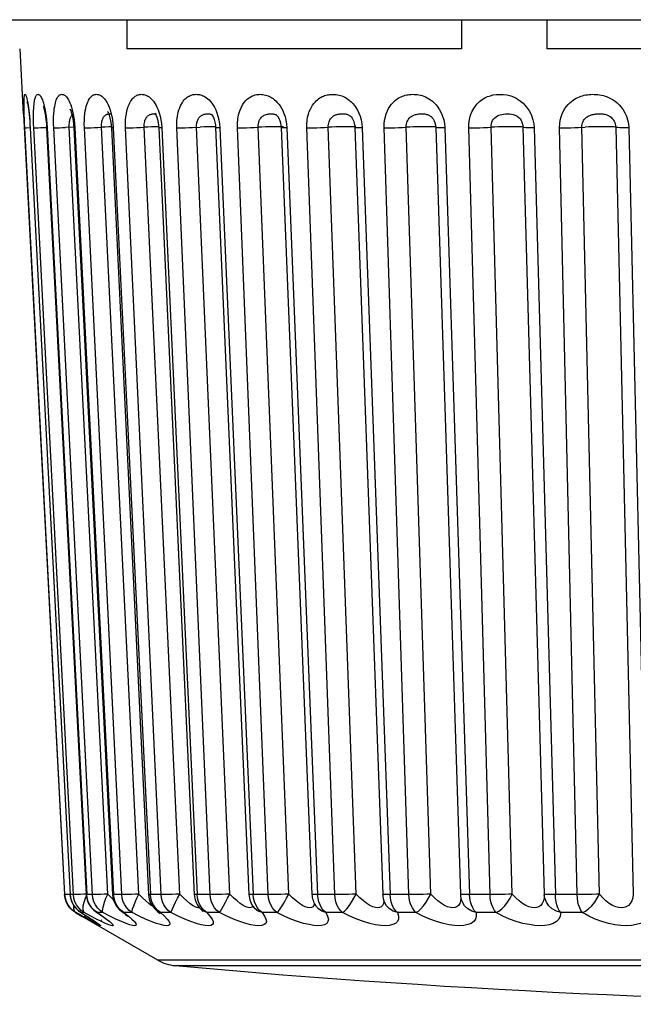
# Model space of a CAD drawing. Header units: millimetres. Extents: x -844 to -217, y -125 to 557.
# Tile 3 of 178: x -568.48 to -563.45, y -124.87 to -116.81. Entities that reach past the tile are written whole.
import ezdxf

# ---------------------------------------------------------------- set-up
doc = ezdxf.new("R2010")
doc.units = ezdxf.units.MM
doc.header["$LTSCALE"] = 23.1
doc.layers.add('R912005577_AM_0', color=7, linetype='CONTINUOUS')

msp = doc.modelspace()

# ---------------------------------------------------------------- linework, layer by layer
at = {"layer": 'R912005577_AM_0', "color": 7}
for p, q in [((-627.5144, -116.8088), (-540.7601, -116.8088)), ((-567.5992, -116.8088), (-567.5992, -117.0463)), ((-564.858, -116.8088), (-564.858, -117.0463)), ((-564.1604, -116.8088), (-564.1604, -117.0463)), ((-568.4439, -117.5828), (-568.4721, -117.0459)), ((-564.858, -117.0463), (-567.5992, -117.0463)), ((-560.4891, -117.0463), (-564.1604, -117.0463)), ((-568.4439, -117.5829), (-568.1092, -123.968)), ((-568.0347, -117.5972), (-568.03, -117.6274)), ((-567.7435, -117.5906), (-567.7375, -117.6118)), ((-567.358, -117.5816), (-567.3559, -117.5825)), ((-566.9035, -117.5851), (-566.9035, -117.5851)), ((-566.8616, -117.5707), (-566.8529, -117.598)), ((-566.3738, -117.5891), (-566.3735, -117.5893)), ((-565.7714, -117.596), (-565.7711, -117.5962)), ((-568.1057, -123.968), (-568.4339, -117.6938)), ((-568.3899, -117.6938), (-568.391, -117.6938)), ((-568.391, -117.6938), (-568.0627, -123.968)), ((-568.3899, -117.6938), (-568.0617, -123.968)), ((-568.0368, -123.968), (-568.3608, -117.6938)), ((-568.2554, -117.6937), (-567.9314, -123.9679)), ((-568.2514, -117.6938), (-567.9273, -123.968)), ((-567.8814, -123.968), (-568.1977, -117.6938)), ((-568.0333, -117.6876), (-568.0998, -117.6906)), ((-567.7536, -123.9635), (-568.0698, -117.6892)), ((-568.0693, -117.6532), (-568.0682, -117.643)), ((-568.0329, -117.6934), (-567.7167, -123.9677)), ((-568.0239, -117.6938), (-567.7076, -123.968)), ((-567.6411, -123.968), (-567.9462, -117.6938)), ((-567.7755, -117.6879), (-567.8054, -117.6892)), ((-567.5004, -123.9635), (-567.8054, -117.6892)), ((-567.7474, -117.6868), (-567.7755, -117.6879)), ((-567.7264, -117.6861), (-567.7474, -117.6868)), ((-567.7279, -117.6666), (-567.7259, -117.6931)), ((-567.7259, -117.6931), (-567.4208, -123.9674)), ((-567.7128, -117.6595), (-567.7101, -117.6938)), ((-567.7101, -117.6938), (-567.4049, -123.968)), ((-567.3187, -123.968), (-567.6092, -117.6938)), ((-567.1664, -123.9635), (-567.4569, -117.6892)), ((-567.3698, -117.6859), (-567.3971, -117.6868)), ((-567.339, -117.6746), (-567.3377, -117.6927)), ((-567.3377, -117.6927), (-567.0472, -123.9669)), ((-567.3161, -117.6595), (-567.3132, -117.6938)), ((-567.3132, -117.6938), (-567.0226, -123.968)), ((-566.9175, -123.968), (-567.1902, -117.6938)), ((-566.7555, -123.9635), (-567.0282, -117.6892)), ((-566.9125, -117.6852), (-566.9387, -117.6859)), ((-566.8725, -117.6922), (-566.5998, -123.9664)), ((-566.8408, -117.6598), (-566.8378, -117.6938)), ((-566.8378, -117.6938), (-566.5649, -123.968)), ((-566.4421, -123.968), (-566.6941, -117.6938)), ((-566.2721, -123.9635), (-566.5241, -117.6892)), ((-566.3356, -117.6916), (-566.0836, -123.9658)), ((-566.2919, -117.6609), (-566.2889, -117.6938)), ((-566.2889, -117.6938), (-566.0368, -123.968)), ((-565.8976, -123.968), (-566.1261, -117.6938)), ((-565.7214, -123.9635), (-565.9499, -117.6892)), ((-565.7327, -117.6909), (-565.5042, -123.9652)), ((-565.6727, -117.6938), (-565.444, -123.968)), ((-565.2899, -123.968), (-565.4924, -117.6938)), ((-565.1095, -123.9635), (-565.3121, -117.6892)), ((-565.0705, -117.6902), (-564.868, -123.9644)), ((-565.0679, -117.6883), (-565.0681, -117.6879)), ((-564.9958, -117.6938), (-564.7931, -123.968)), ((-564.6259, -123.968), (-564.8001, -117.6938)), ((-564.4432, -123.9635), (-564.6176, -117.6892)), ((-564.3657, -117.6453), (-564.3657, -117.6454)), ((-564.3561, -117.6892), (-564.1819, -123.9635)), ((-564.2681, -117.6608), (-564.2656, -117.6938)), ((-564.2656, -117.6938), (-564.0911, -123.968)), ((-563.9126, -123.968), (-564.0568, -117.6938)), ((-563.7297, -123.9635), (-563.874, -117.6892)), ((-563.5969, -117.6892), (-563.4527, -123.9635)), ((-563.4903, -117.6938), (-563.3459, -123.968)), ((-568.1057, -123.968), (-568.1092, -123.968)), ((-568.1052, -123.9977), (-568.1092, -123.968)), ((-568.1018, -123.968), (-568.1057, -123.968)), ((-568.1017, -123.9975), (-568.1057, -123.968)), ((-568.0617, -123.968), (-568.0627, -123.968)), ((-568.0368, -123.968), (-568.0617, -123.968)), ((-568.0297, -123.968), (-568.0368, -123.968)), ((-568.0328, -123.9975), (-568.0368, -123.968)), ((-567.9316, -123.9639), (-567.9521, -123.9648)), ((-567.8814, -123.968), (-567.9273, -123.968)), ((-567.7249, -123.9935), (-567.7536, -123.9635)), ((-567.6411, -123.968), (-567.7076, -123.968)), ((-567.7038, -123.9977), (-567.7076, -123.968)), ((-567.4709, -123.9934), (-567.5004, -123.9635)), ((-567.3187, -123.968), (-567.4049, -123.968)), ((-567.4013, -123.9977), (-567.4049, -123.968)), ((-567.1364, -123.9935), (-567.1664, -123.9635)), ((-566.9175, -123.968), (-567.0226, -123.968)), ((-567.0192, -123.9977), (-567.0226, -123.968)), ((-566.4421, -123.968), (-566.5649, -123.968)), ((-566.5617, -123.9977), (-566.5649, -123.968)), ((-565.8976, -123.968), (-566.0368, -123.968)), ((-566.0338, -123.9977), (-566.0368, -123.968)), ((-565.5026, -123.966), (-565.5042, -123.9652)), ((-565.2899, -123.968), (-565.444, -123.968)), ((-565.4414, -123.9977), (-565.444, -123.968)), ((-564.8677, -123.9648), (-564.868, -123.9644)), ((-564.6259, -123.968), (-564.7931, -123.968)), ((-564.1795, -123.9648), (-564.1819, -123.9636)), ((-564.1819, -123.9636), (-564.1817, -123.9686)), ((-564.1817, -123.9689), (-564.1817, -123.9686)), ((-563.9126, -123.968), (-564.0911, -123.968)), ((-567.709, -124.0091), (-567.7249, -123.9935)), ((-567.6659, -124.0766), (-567.6827, -124.0525)), ((-567.4439, -124.0188), (-567.4709, -123.9934)), ((-567.3871, -124.0629), (-567.3987, -124.0555)), ((-567.3649, -124.0766), (-567.3811, -124.0525)), ((-566.5679, -124.0607), (-566.571, -124.0667)), ((-566.0763, -124.0668), (-566.0879, -124.0733)), ((-566.0538, -124.058), (-566.0539, -124.0579)), ((-566.0273, -124.0259), (-566.0338, -123.9977)), ((-565.516, -124.0667), (-565.5297, -124.0732)), ((-564.9507, -124.0733), (-564.9732, -124.0668)), ((-564.8623, -124.0039), (-564.8625, -124.0032)), ((-568.0159, -124.1145), (-568.0195, -124.1145)), ((-568.0195, -124.1145), (-567.9647, -124.1462)), ((-567.9775, -124.1118), (-567.9542, -124.1263)), ((-567.977, -124.1121), (-567.9771, -124.112)), ((-567.9724, -124.1145), (-567.977, -124.1121)), ((-567.9479, -124.1145), (-567.9724, -124.1145)), ((-567.9724, -124.1145), (-567.9265, -124.1432)), ((-567.3464, -124.5031), (-567.9645, -124.1463)), ((-567.9542, -124.1263), (-567.9397, -124.1354)), ((-567.9482, -124.1448), (-567.9279, -124.1573)), ((-567.9397, -124.1354), (-567.9113, -124.1534)), ((-567.9265, -124.1432), (-567.8886, -124.1675)), ((-567.851, -124.1087), (-567.8511, -124.1086)), ((-567.8396, -124.1145), (-567.851, -124.1087)), ((-567.7942, -124.1145), (-567.8396, -124.1145)), ((-567.7984, -124.1452), (-567.7878, -124.1531)), ((-567.7379, -124.1433), (-567.7942, -124.1145)), ((-567.6878, -124.1676), (-567.7379, -124.1433)), ((-567.643, -124.104), (-567.6432, -124.1039)), ((-567.6223, -124.1145), (-567.643, -124.104)), ((-567.5566, -124.1145), (-567.6223, -124.1145)), ((-567.3557, -124.0974), (-567.3559, -124.0972)), ((-567.348, -124.1031), (-567.3557, -124.0974)), ((-567.3231, -124.1145), (-567.348, -124.1031)), ((-567.3269, -124.1236), (-567.3255, -124.1252)), ((-567.2378, -124.1145), (-567.3231, -124.1145)), ((-567.3231, -124.1145), (-567.2911, -124.1433)), ((-567.0119, -124.0754), (-567.0247, -124.0733)), ((-567.0049, -124.0738), (-567.0119, -124.0754)), ((-566.9925, -124.088), (-566.9926, -124.0879)), ((-566.9727, -124.1031), (-566.9925, -124.088)), ((-566.9451, -124.1145), (-566.9727, -124.1031)), ((-566.8412, -124.1145), (-566.9451, -124.1145)), ((-566.8412, -124.1145), (-566.8323, -124.1031)), ((-566.5572, -124.0751), (-566.5572, -124.0751)), ((-566.3711, -124.1145), (-566.4925, -124.1145)), ((-565.8327, -124.1145), (-565.9703, -124.1145)), ((-565.5458, -124.0754), (-565.5643, -124.0733)), ((-565.5297, -124.0732), (-565.5458, -124.0754)), ((-565.2319, -124.1145), (-565.3842, -124.1145)), ((-564.5753, -124.1145), (-564.7406, -124.1145)), ((-563.8701, -124.1145), (-564.0466, -124.1145)), ((-567.9279, -124.1573), (-567.9093, -124.1688)), ((-567.8852, -124.1876), (-567.9215, -124.1676)), ((-567.9093, -124.1688), (-567.8926, -124.1793)), ((-567.8926, -124.1793), (-567.8781, -124.1885)), ((-567.8781, -124.1885), (-567.8613, -124.1993)), ((-567.8613, -124.1993), (-567.8519, -124.2056)), ((-567.8064, -124.1876), (-567.8469, -124.1676)), ((-567.8463, -124.1968), (-567.8445, -124.1982)), ((-567.8091, -124.1744), (-567.8028, -124.1794)), ((-567.7714, -124.1657), (-567.7653, -124.1707)), ((-567.7653, -124.1707), (-567.7607, -124.1748)), ((-567.5569, -124.1675), (-567.5371, -124.1874)), ((-552.9281, -124.5031), (-567.3464, -124.5031)), ((-567.2031, -124.5485), (-556.0642, -124.5485))]:
    msp.add_line(p, q, dxfattribs=at)
for points in [[(-568.4387, -117.5884), (-568.4397, -117.5567), (-568.4404, -117.5295), (-568.4408, -117.5061), (-568.4408, -117.4868), (-568.4406, -117.4709), (-568.4402, -117.4579), (-568.4396, -117.4474), (-568.4389, -117.4391), (-568.4381, -117.4327), (-568.4372, -117.4279), (-568.4362, -117.4244), (-568.4352, -117.422), (-568.4341, -117.4205), (-568.433, -117.4196), (-568.4318, -117.4196), (-568.4305, -117.4202), (-568.429, -117.4217), (-568.4275, -117.4241), (-568.4259, -117.4274), (-568.4242, -117.4314), (-568.4225, -117.4364), (-568.4208, -117.4421), (-568.419, -117.4489), (-568.417, -117.4571), (-568.4149, -117.4669), (-568.4127, -117.4786), (-568.4102, -117.4923), (-568.4077, -117.5083), (-568.4051, -117.5267), (-568.4023, -117.5478), (-568.3996, -117.5717)], [(-568.3608, -117.6938), (-568.3622, -117.6616), (-568.363, -117.6317), (-568.3632, -117.6038), (-568.363, -117.5784), (-568.3624, -117.5559), (-568.3615, -117.536), (-568.3603, -117.5184), (-568.3588, -117.5028), (-568.3573, -117.4893), (-568.3555, -117.4776), (-568.3537, -117.4676), (-568.3519, -117.4591), (-568.35, -117.4517), (-568.348, -117.4454), (-568.346, -117.4399), (-568.3439, -117.4351), (-568.3417, -117.431), (-568.3394, -117.4276), (-568.3371, -117.4248), (-568.3346, -117.4226), (-568.3321, -117.421), (-568.3296, -117.42), (-568.327, -117.4195), (-568.3243, -117.4197), (-568.3215, -117.4204), (-568.3185, -117.4217), (-568.3154, -117.4238), (-568.3122, -117.4266), (-568.3089, -117.4303), (-568.3054, -117.435), (-568.302, -117.4405), (-568.2984, -117.4472), (-568.2946, -117.4552), (-568.2907, -117.4648), (-568.2865, -117.4763), (-568.2822, -117.49), (-568.2777, -117.5059), (-568.2733, -117.5243), (-568.2688, -117.5455), (-568.2645, -117.5697), (-568.2604, -117.5972)], [(-568.1977, -117.6938), (-568.1987, -117.6616), (-568.199, -117.6317), (-568.1983, -117.6038), (-568.1969, -117.5784), (-568.195, -117.5559), (-568.1926, -117.536), (-568.1898, -117.5184), (-568.1868, -117.5028), (-568.1836, -117.4893), (-568.1803, -117.4776), (-568.1769, -117.4676), (-568.1735, -117.4591), (-568.1701, -117.4517), (-568.1666, -117.4454), (-568.1631, -117.4399), (-568.1595, -117.4351), (-568.1557, -117.431), (-568.1519, -117.4276), (-568.148, -117.4248), (-568.144, -117.4226), (-568.1399, -117.421), (-568.1358, -117.42), (-568.1317, -117.4195), (-568.1274, -117.4197), (-568.123, -117.4204), (-568.1184, -117.4217), (-568.1136, -117.4238), (-568.1087, -117.4266), (-568.1036, -117.4303), (-568.0984, -117.435), (-568.0932, -117.4405), (-568.0879, -117.4472), (-568.0824, -117.4552), (-568.0766, -117.4648), (-568.0706, -117.4763), (-568.0645, -117.49), (-568.0582, -117.5059), (-568.052, -117.5243), (-568.0459, -117.5455), (-568.0401, -117.5697), (-568.0347, -117.5972)], [(-567.9462, -117.6938), (-567.947, -117.6617), (-567.9466, -117.6317), (-567.945, -117.6038), (-567.9425, -117.5784), (-567.9392, -117.5559), (-567.9354, -117.536), (-567.9312, -117.5184), (-567.9266, -117.5029), (-567.9218, -117.4893), (-567.9169, -117.4776), (-567.912, -117.4676), (-567.9071, -117.4591), (-567.9022, -117.4517), (-567.8973, -117.4454), (-567.8923, -117.4399), (-567.8872, -117.4351), (-567.8819, -117.431), (-567.8766, -117.4276), (-567.8712, -117.4248), (-567.8656, -117.4226), (-567.8601, -117.421), (-567.8544, -117.42), (-567.8488, -117.4195), (-567.843, -117.4197), (-567.837, -117.4204), (-567.8308, -117.4217), (-567.8244, -117.4238), (-567.8178, -117.4266), (-567.811, -117.4303), (-567.8042, -117.435), (-567.7973, -117.4405), (-567.7903, -117.4472), (-567.7831, -117.4552), (-567.7756, -117.4648), (-567.7678, -117.4763), (-567.7599, -117.49), (-567.7519, -117.5059), (-567.7441, -117.5243), (-567.7364, -117.5455), (-567.7291, -117.5697), (-567.7225, -117.5972)], [(-567.6092, -117.6938), (-567.6096, -117.6617), (-567.6087, -117.6317), (-567.6062, -117.6038), (-567.6025, -117.5784), (-567.598, -117.5559), (-567.5928, -117.536), (-567.5871, -117.5184), (-567.581, -117.5028), (-567.5747, -117.4893), (-567.5683, -117.4776), (-567.5619, -117.4676), (-567.5555, -117.4591), (-567.5492, -117.4517), (-567.5429, -117.4454), (-567.5365, -117.4399), (-567.5299, -117.4351), (-567.5233, -117.431), (-567.5165, -117.4276), (-567.5096, -117.4248), (-567.5026, -117.4226), (-567.4956, -117.421), (-567.4885, -117.42), (-567.4814, -117.4195), (-567.4741, -117.4197), (-567.4666, -117.4204), (-567.459, -117.4217), (-567.451, -117.4238), (-567.4427, -117.4266), (-567.4344, -117.4303), (-567.4259, -117.435), (-567.4175, -117.4405), (-567.4089, -117.4472), (-567.4, -117.4552), (-567.3909, -117.4648), (-567.3814, -117.4763), (-567.3718, -117.49), (-567.3622, -117.5059), (-567.3527, -117.5243), (-567.3436, -117.5455), (-567.335, -117.5697), (-567.3272, -117.5972)], [(-567.1902, -117.6938), (-567.1907, -117.6784), (-567.1906, -117.663), (-567.1901, -117.6477), (-567.189, -117.6322), (-567.1873, -117.616), (-567.1848, -117.5994), (-567.1816, -117.5822), (-567.1775, -117.5648), (-567.1725, -117.5475), (-567.1665, -117.5307), (-567.1597, -117.5147), (-567.1523, -117.4999), (-567.1445, -117.4868), (-567.1365, -117.4752), (-567.1285, -117.4654), (-567.1206, -117.457), (-567.1129, -117.4499), (-567.1052, -117.4438), (-567.0974, -117.4385), (-567.0895, -117.4339), (-567.0815, -117.43), (-567.0734, -117.4268), (-567.0652, -117.4242), (-567.0569, -117.4222), (-567.0486, -117.4207), (-567.0402, -117.4199), (-567.0318, -117.4195), (-567.0232, -117.4197), (-567.0144, -117.4205), (-567.0053, -117.422), (-566.9958, -117.4242), (-566.9861, -117.4271), (-566.9764, -117.4309), (-566.9665, -117.4356), (-566.9566, -117.4412), (-566.9466, -117.448), (-566.9362, -117.4561), (-566.9256, -117.4658), (-566.9147, -117.4774), (-566.9036, -117.4911), (-566.8926, -117.507), (-566.8818, -117.5255), (-566.8713, -117.5466), (-566.8616, -117.5707)], [(-566.6941, -117.6938), (-566.6939, -117.6572), (-566.6907, -117.622), (-566.6841, -117.5876), (-566.6749, -117.5558), (-566.6639, -117.5287), (-566.6515, -117.5055), (-566.6386, -117.4863), (-566.6251, -117.4705), (-566.6115, -117.4575), (-566.598, -117.4471), (-566.5848, -117.439), (-566.5719, -117.4327), (-566.5597, -117.4279), (-566.548, -117.4245), (-566.5369, -117.4221), (-566.5264, -117.4206), (-566.5162, -117.4197), (-566.5062, -117.4195), (-566.4959, -117.4199), (-566.4855, -117.4209), (-566.4746, -117.4226), (-566.4637, -117.425), (-566.4527, -117.4281), (-566.442, -117.432), (-566.4316, -117.4364), (-566.4214, -117.4417), (-566.4111, -117.4477), (-566.4007, -117.4549), (-566.3897, -117.4634), (-566.3785, -117.4735), (-566.3671, -117.4853), (-566.3556, -117.499), (-566.3443, -117.5147), (-566.3332, -117.5326), (-566.3227, -117.5529), (-566.3129, -117.5758), (-566.3041, -117.6018)], [(-566.1261, -117.6938), (-566.1257, -117.6631), (-566.1234, -117.6344), (-566.1188, -117.6074), (-566.1126, -117.5827), (-566.1052, -117.5607), (-566.0968, -117.5411), (-566.0878, -117.5237), (-566.0782, -117.5082), (-566.0684, -117.4945), (-566.0583, -117.4826), (-566.0483, -117.4723), (-566.0384, -117.4635), (-566.0287, -117.4559), (-566.0191, -117.4493), (-566.0094, -117.4435), (-565.9997, -117.4385), (-565.9898, -117.4341), (-565.9798, -117.4303), (-565.9696, -117.4271), (-565.9593, -117.4245), (-565.949, -117.4225), (-565.9386, -117.421), (-565.9281, -117.42), (-565.9176, -117.4196), (-565.9071, -117.4196), (-565.8963, -117.4202), (-565.8852, -117.4214), (-565.8737, -117.4232), (-565.8619, -117.4257), (-565.8498, -117.429), (-565.8378, -117.4331), (-565.8257, -117.438), (-565.8137, -117.4438), (-565.8014, -117.4508), (-565.7887, -117.4591), (-565.7757, -117.469), (-565.7624, -117.4808), (-565.7491, -117.4945), (-565.7359, -117.5104), (-565.7231, -117.5286), (-565.7109, -117.5492), (-565.6997, -117.5726), (-565.6896, -117.5993)], [(-565.4924, -117.6938), (-565.4917, -117.6616), (-565.4886, -117.6317), (-565.4828, -117.6038), (-565.4752, -117.5783), (-565.4663, -117.5559), (-565.4562, -117.536), (-565.4455, -117.5184), (-565.4341, -117.5028), (-565.4226, -117.4893), (-565.4109, -117.4776), (-565.3994, -117.4676), (-565.3881, -117.4591), (-565.3769, -117.4517), (-565.3657, -117.4454), (-565.3545, -117.4399), (-565.3432, -117.4351), (-565.3316, -117.431), (-565.3199, -117.4276), (-565.3081, -117.4248), (-565.2962, -117.4226), (-565.2843, -117.421), (-565.2723, -117.42), (-565.2603, -117.4195), (-565.2481, -117.4197), (-565.2357, -117.4204), (-565.2229, -117.4217), (-565.2096, -117.4238), (-565.1961, -117.4266), (-565.1824, -117.4304), (-565.1686, -117.435), (-565.1548, -117.4405), (-565.141, -117.4472), (-565.1267, -117.4552), (-565.1121, -117.4648), (-565.0971, -117.4763), (-565.0821, -117.49), (-565.0671, -117.5059), (-565.0525, -117.5244), (-565.0385, -117.5456)], [(-564.8001, -117.6938), (-564.7994, -117.6598), (-564.7944, -117.6258), (-564.785, -117.591), (-564.7716, -117.5576), (-564.7541, -117.5274), (-564.7339, -117.5008), (-564.7123, -117.4793), (-564.69, -117.462), (-564.668, -117.4486), (-564.6457, -117.4384), (-564.6229, -117.4305), (-564.5993, -117.4248), (-564.5742, -117.421), (-564.5476, -117.4196), (-564.519, -117.4204), (-564.4885, -117.4246), (-564.4554, -117.4329), (-564.4211, -117.4464), (-564.3864, -117.4669), (-564.3538, -117.4927), (-564.3262, -117.5235), (-564.3034, -117.5572), (-564.2867, -117.592), (-564.2752, -117.627), (-564.2681, -117.6608)], [(-564.0568, -117.6938), (-564.0555, -117.6616), (-564.0514, -117.6317), (-564.0444, -117.6038), (-564.0352, -117.5784), (-564.0246, -117.5559), (-564.0128, -117.536), (-564.0001, -117.5184), (-563.9869, -117.5028), (-563.9734, -117.4893), (-563.9598, -117.4776), (-563.9465, -117.4676), (-563.9333, -117.4591), (-563.9204, -117.4517), (-563.9076, -117.4454), (-563.8946, -117.4399), (-563.8816, -117.4351), (-563.8683, -117.431), (-563.8549, -117.4276), (-563.8413, -117.4248), (-563.8277, -117.4226), (-563.814, -117.421), (-563.8003, -117.42), (-563.7866, -117.4195), (-563.7727, -117.4197), (-563.7585, -117.4204), (-563.744, -117.4217), (-563.7289, -117.4238), (-563.7135, -117.4266), (-563.698, -117.4303), (-563.6824, -117.435), (-563.6669, -117.4405), (-563.6512, -117.4472), (-563.6351, -117.4552), (-563.6187, -117.4648), (-563.6019, -117.4763), (-563.5851, -117.49), (-563.5683, -117.5059), (-563.552, -117.5243), (-563.5365, -117.5455), (-563.5223, -117.5697), (-563.5098, -117.5972), (-563.4998, -117.6274), (-563.4934, -117.6595), (-563.4903, -117.6938)], [(-568.4144, -117.4829), (-568.4152, -117.4807), (-568.415, -117.4815), (-568.4138, -117.4863), (-568.4121, -117.4947), (-568.4099, -117.5065), (-568.4074, -117.5215), (-568.4048, -117.5397), (-568.4021, -117.561), (-568.3994, -117.5854), (-568.3967, -117.6125)], [(-568.2833, -117.5175), (-568.2833, -117.5175), (-568.2813, -117.5229), (-568.2779, -117.5341), (-568.2737, -117.5507), (-568.2693, -117.5722), (-568.2649, -117.5978), (-568.261, -117.6272), (-568.2577, -117.6598), (-568.2554, -117.6937)], [(-568.0622, -117.5427), (-568.063, -117.5415), (-568.0616, -117.5441), (-568.0582, -117.5522), (-568.0536, -117.5655), (-568.0483, -117.5841), (-568.0431, -117.6075)], [(-568.4339, -117.6938), (-568.4357, -117.6576), (-568.4373, -117.6227), (-568.4387, -117.5884)], [(-568.3996, -117.5717), (-568.3969, -117.5989), (-568.3943, -117.6286), (-568.392, -117.6602), (-568.3899, -117.6938)], [(-568.3967, -117.6125), (-568.3943, -117.6421), (-568.3921, -117.6738), (-568.391, -117.6938)], [(-568.2604, -117.5972), (-568.2567, -117.6274), (-568.2537, -117.6595), (-568.2514, -117.6938)], [(-568.0682, -117.643), (-568.0668, -117.634), (-568.0651, -117.626), (-568.0631, -117.6189), (-568.061, -117.6126), (-568.0586, -117.6072), (-568.0562, -117.6025), (-568.0536, -117.5984), (-568.051, -117.5949), (-568.0484, -117.5919)], [(-568.0484, -117.5919), (-568.0456, -117.5894), (-568.0428, -117.5871)], [(-568.0431, -117.6075), (-568.0385, -117.635), (-568.0349, -117.6654), (-568.0329, -117.6934)], [(-567.8054, -117.6892), (-567.8056, -117.6764), (-567.8052, -117.6644), (-567.8042, -117.6532), (-567.8026, -117.643), (-567.8007, -117.634), (-567.7984, -117.626), (-567.7958, -117.6189), (-567.793, -117.6126), (-567.7899, -117.6072), (-567.7868, -117.6025), (-567.7836, -117.5984), (-567.7803, -117.5949), (-567.777, -117.592), (-567.7736, -117.5894), (-567.7701, -117.5871)], [(-567.7701, -117.5871), (-567.7664, -117.5851), (-567.7627, -117.5834), (-567.7588, -117.582), (-567.7549, -117.5808), (-567.751, -117.5799)], [(-567.7546, -117.5625), (-567.7565, -117.5604), (-567.7569, -117.56), (-567.7541, -117.5649), (-567.7493, -117.575), (-567.7435, -117.5906)], [(-567.751, -117.5799), (-567.7472, -117.5792), (-567.7436, -117.5788), (-567.74, -117.5786), (-567.7367, -117.5787), (-567.7335, -117.579), (-567.7305, -117.5795), (-567.7276, -117.5804), (-567.7266, -117.5808)], [(-567.7375, -117.6118), (-567.732, -117.6376), (-567.7279, -117.6666)], [(-567.7225, -117.5972), (-567.7169, -117.6274), (-567.7128, -117.6595)], [(-567.4569, -117.6892), (-567.457, -117.6764), (-567.4564, -117.6644), (-567.455, -117.6532), (-567.453, -117.643), (-567.4505, -117.634), (-567.4477, -117.626), (-567.4445, -117.6189), (-567.441, -117.6126), (-567.4374, -117.6072), (-567.4336, -117.6025), (-567.4298, -117.5984), (-567.4259, -117.5949), (-567.422, -117.5919), (-567.4179, -117.5894), (-567.4137, -117.5871), (-567.4094, -117.5851)], [(-567.4094, -117.5851), (-567.405, -117.5834), (-567.4004, -117.582), (-567.3957, -117.5808), (-567.3911, -117.5799), (-567.3865, -117.5792), (-567.382, -117.5788), (-567.3776, -117.5786), (-567.3734, -117.5787), (-567.3693, -117.579)], [(-567.3694, -117.5738), (-567.3702, -117.5731), (-567.3688, -117.5748), (-567.3648, -117.5811), (-567.3593, -117.5921)], [(-567.3693, -117.579), (-567.3654, -117.5795), (-567.3616, -117.5804), (-567.358, -117.5816)], [(-567.3593, -117.5921), (-567.3532, -117.6075), (-567.3474, -117.6268)], [(-567.3272, -117.5972), (-567.3207, -117.6274), (-567.3161, -117.6595)], [(-567.0282, -117.6892), (-567.0284, -117.6831), (-567.0283, -117.6769), (-567.028, -117.6708), (-567.0274, -117.6646), (-567.0265, -117.6581), (-567.0253, -117.6514), (-567.0236, -117.6445), (-567.0215, -117.6376), (-567.0189, -117.6306), (-567.0158, -117.6239), (-567.0122, -117.6174), (-567.0083, -117.6115), (-567.004, -117.6061), (-566.9995, -117.6015), (-566.995, -117.5975), (-566.9904, -117.5941), (-566.9858, -117.5912), (-566.9811, -117.5887), (-566.9763, -117.5865), (-566.9714, -117.5846), (-566.9663, -117.583), (-566.9611, -117.5817), (-566.9557, -117.5806), (-566.9504, -117.5797), (-566.9451, -117.5791), (-566.9399, -117.5788), (-566.9348, -117.5786), (-566.9299, -117.5787), (-566.9251, -117.5791), (-566.9204, -117.5797), (-566.9157, -117.5806), (-566.9113, -117.5818), (-566.9071, -117.5834), (-566.9035, -117.5851)], [(-566.9047, -117.5844), (-566.9056, -117.5838), (-566.9067, -117.5831), (-566.9039, -117.5863), (-566.898, -117.5948)], [(-566.898, -117.5948), (-566.8909, -117.6085), (-566.8841, -117.6264), (-566.8784, -117.6474), (-566.8744, -117.6703), (-566.8725, -117.6922)], [(-566.8529, -117.598), (-566.8457, -117.628), (-566.8408, -117.6598)], [(-566.5241, -117.6892), (-566.524, -117.6747), (-566.5223, -117.6605), (-566.5191, -117.6466), (-566.5145, -117.6339), (-566.509, -117.623), (-566.5027, -117.6137), (-566.4959, -117.606), (-566.4887, -117.5995), (-566.4812, -117.5943), (-566.4735, -117.5901), (-566.4656, -117.5867), (-566.4579, -117.5841), (-566.4503, -117.5822), (-566.443, -117.5807), (-566.4361, -117.5797), (-566.4295, -117.5791), (-566.4233, -117.5787), (-566.4173, -117.5786), (-566.4115, -117.5788), (-566.4057, -117.5792), (-566.4, -117.5799), (-566.3946, -117.5809), (-566.3895, -117.5822), (-566.3847, -117.5838), (-566.3802, -117.5857)], [(-566.3802, -117.5857), (-566.376, -117.5878), (-566.3738, -117.5891)], [(-566.3735, -117.5893), (-566.3714, -117.5909), (-566.367, -117.5953), (-566.3607, -117.6037), (-566.3535, -117.6163), (-566.3466, -117.6328), (-566.3409, -117.6522), (-566.3371, -117.6734), (-566.3356, -117.6916)], [(-566.3041, -117.6018), (-566.2969, -117.6303), (-566.2919, -117.6609)], [(-565.9499, -117.6892), (-565.9498, -117.677), (-565.9486, -117.6654), (-565.9464, -117.6546), (-565.9435, -117.6447), (-565.9399, -117.6359), (-565.9359, -117.628), (-565.9315, -117.621), (-565.9268, -117.6148), (-565.9218, -117.6093), (-565.9167, -117.6045), (-565.9115, -117.6003), (-565.9063, -117.5967), (-565.901, -117.5936), (-565.8957, -117.5909), (-565.8903, -117.5886), (-565.8847, -117.5865), (-565.8789, -117.5847), (-565.8729, -117.5831), (-565.8667, -117.5818), (-565.8604, -117.5807), (-565.854, -117.5799), (-565.8477, -117.5792), (-565.8413, -117.5788), (-565.835, -117.5786), (-565.8288, -117.5787), (-565.8227, -117.5789), (-565.8166, -117.5794), (-565.8107, -117.5802), (-565.8047, -117.5812), (-565.7989, -117.5826), (-565.7935, -117.5843), (-565.7881, -117.5863)], [(-565.7881, -117.5863), (-565.783, -117.5887), (-565.7779, -117.5915), (-565.7728, -117.595), (-565.7714, -117.596)], [(-565.7711, -117.5962), (-565.7687, -117.5982), (-565.7626, -117.6043), (-565.7555, -117.6136), (-565.7484, -117.6262), (-565.7419, -117.6416), (-565.7368, -117.6591), (-565.7337, -117.6779), (-565.7327, -117.6909)], [(-565.6896, -117.5993), (-565.6813, -117.6287), (-565.6758, -117.6601), (-565.6727, -117.6938)], [(-565.3121, -117.6892), (-565.3118, -117.6764), (-565.3103, -117.6644), (-565.3076, -117.6532), (-565.3041, -117.643), (-565.2999, -117.634), (-565.2952, -117.626), (-565.2901, -117.6189), (-565.2846, -117.6126), (-565.2789, -117.6072), (-565.2731, -117.6025), (-565.2672, -117.5984), (-565.2613, -117.5949), (-565.2553, -117.5919), (-565.2493, -117.5894), (-565.243, -117.5871), (-565.2366, -117.5851), (-565.2299, -117.5834), (-565.223, -117.582), (-565.2159, -117.5808), (-565.2087, -117.5799), (-565.2015, -117.5792), (-565.1942, -117.5788), (-565.1871, -117.5786), (-565.18, -117.5787), (-565.1729, -117.579), (-565.1659, -117.5795), (-565.1589, -117.5804), (-565.1521, -117.5816), (-565.1454, -117.5832), (-565.139, -117.5851), (-565.1329, -117.5873), (-565.1269, -117.5901), (-565.1209, -117.5933), (-565.1149, -117.5973), (-565.1088, -117.6019), (-565.1028, -117.6074), (-565.101, -117.6093)], [(-565.101, -117.6093), (-565.0915, -117.6212), (-565.0833, -117.6357), (-565.0766, -117.653), (-565.0722, -117.672), (-565.0705, -117.6902)], [(-565.0385, -117.5456), (-565.0256, -117.5697), (-565.0142, -117.5972), (-565.005, -117.6274), (-564.999, -117.6595), (-564.9958, -117.6938)], [(-564.6176, -117.6892), (-564.6173, -117.6757), (-564.615, -117.662), (-564.6108, -117.648), (-564.6046, -117.6346), (-564.5965, -117.6224), (-564.5869, -117.6118), (-564.5764, -117.6031), (-564.5653, -117.5961), (-564.5538, -117.5907), (-564.5417, -117.5865), (-564.5289, -117.5832), (-564.5151, -117.5808), (-564.4999, -117.5793), (-564.4842, -117.5786), (-564.4676, -117.5791), (-564.4512, -117.5808), (-564.4351, -117.5842), (-564.4195, -117.5897), (-564.4046, -117.5978), (-564.3912, -117.6084), (-564.38, -117.6208), (-564.371, -117.6345), (-564.3657, -117.6453)], [(-563.874, -117.6892), (-563.8735, -117.6764), (-563.8716, -117.6644), (-563.8685, -117.6532), (-563.8644, -117.643), (-563.8596, -117.634), (-563.8543, -117.626), (-563.8485, -117.6189), (-563.8423, -117.6126), (-563.836, -117.6072), (-563.8295, -117.6025), (-563.8229, -117.5984), (-563.8164, -117.5949), (-563.8098, -117.5919), (-563.8031, -117.5894), (-563.7962, -117.5871), (-563.7891, -117.5851), (-563.7817, -117.5834), (-563.774, -117.582), (-563.7662, -117.5808), (-563.7582, -117.5799), (-563.7501, -117.5792), (-563.7419, -117.5788), (-563.7338, -117.5786), (-563.7257, -117.5787), (-563.7176, -117.579), (-563.7094, -117.5795), (-563.7013, -117.5804), (-563.6932, -117.5816), (-563.6854, -117.5831), (-563.6778, -117.5851), (-563.6706, -117.5873), (-563.6634, -117.5901), (-563.6563, -117.5933), (-563.6492, -117.5973), (-563.6421, -117.6019), (-563.6351, -117.6074), (-563.6282, -117.6139), (-563.6216, -117.6213), (-563.6153, -117.6298), (-563.6096, -117.6395), (-563.6046, -117.6505), (-563.6007, -117.6626), (-563.598, -117.6756), (-563.5969, -117.6892)], [(-568.4339, -117.6938), (-568.4301, -117.6937), (-568.4207, -117.6933), (-568.3911, -117.692)], [(-568.3608, -117.6938), (-568.3537, -117.6937), (-568.3412, -117.6933), (-568.3237, -117.6927), (-568.3017, -117.6917), (-568.276, -117.6906), (-568.2556, -117.6896)], [(-568.2514, -117.6938), (-568.2553, -117.6937), (-568.2554, -117.6937)], [(-568.1977, -117.6938), (-568.1873, -117.6937), (-568.1718, -117.6933), (-568.1516, -117.6927), (-568.1273, -117.6917), (-568.0998, -117.6906)], [(-568.0698, -117.6892), (-568.0702, -117.6764), (-568.07, -117.6644), (-568.0693, -117.6532)], [(-568.0239, -117.6938), (-568.0312, -117.6937), (-568.0329, -117.6934)], [(-568.03, -117.6274), (-568.0265, -117.6595), (-568.0239, -117.6938)], [(-567.9462, -117.6938), (-567.9327, -117.6937), (-567.9144, -117.6933), (-567.8917, -117.6927), (-567.8654, -117.6917), (-567.8363, -117.6906), (-567.8054, -117.6892)], [(-567.7101, -117.6938), (-567.7205, -117.6937), (-567.7255, -117.6933), (-567.7259, -117.6931)], [(-567.6091, -117.6938), (-567.5927, -117.6937), (-567.5717, -117.6933), (-567.5468, -117.6927), (-567.5188, -117.6917), (-567.4885, -117.6906), (-567.4569, -117.6892)], [(-567.3971, -117.6868), (-567.4264, -117.6879), (-567.4569, -117.6892)], [(-567.3382, -117.6851), (-567.3454, -117.6852), (-567.3698, -117.6859)], [(-567.3474, -117.6268), (-567.3425, -117.6494), (-567.339, -117.6746)], [(-567.3132, -117.6938), (-567.3268, -117.6937), (-567.335, -117.6933), (-567.3377, -117.6927)], [(-567.1902, -117.6938), (-567.1711, -117.6937), (-567.1477, -117.6933), (-567.1208, -117.6927), (-567.0913, -117.6917), (-567.0601, -117.6906), (-566.9975, -117.6879)], [(-566.9387, -117.6859), (-566.9673, -117.6868), (-566.9975, -117.6879)], [(-566.8732, -117.6847), (-566.8893, -117.6848), (-566.9125, -117.6852)], [(-566.8378, -117.6938), (-566.8543, -117.6937), (-566.8657, -117.6933), (-566.8717, -117.6927), (-566.8725, -117.6922)], [(-566.6941, -117.6938), (-566.6723, -117.6937), (-566.6468, -117.6933), (-566.6183, -117.6927), (-566.5877, -117.6917), (-566.5559, -117.6906), (-566.5241, -117.6892)], [(-566.4053, -117.6852), (-566.4331, -117.6859), (-566.4627, -117.6868), (-566.4934, -117.6879), (-566.5241, -117.6892)], [(-566.3584, -117.6847), (-566.3801, -117.6848), (-566.4053, -117.6852)], [(-566.3275, -117.6852), (-566.3407, -117.6848), (-566.3584, -117.6847)], [(-566.2889, -117.6938), (-566.3082, -117.6937), (-566.3227, -117.6933), (-566.3319, -117.6927), (-566.3355, -117.6917), (-566.3356, -117.6916)], [(-566.3162, -117.6869), (-566.3193, -117.6859), (-566.3275, -117.6852)], [(-566.1261, -117.6938), (-566.102, -117.6937), (-566.0746, -117.6933), (-566.0447, -117.6927), (-566.0133, -117.6917), (-565.9814, -117.6906), (-565.9499, -117.6892)], [(-565.8026, -117.6848), (-565.8294, -117.6852), (-565.8585, -117.6859), (-565.8888, -117.6868), (-565.9196, -117.6879), (-565.9499, -117.6892)], [(-565.7584, -117.6848), (-565.7786, -117.6847), (-565.8026, -117.6848)], [(-565.7311, -117.6859), (-565.7424, -117.6852), (-565.7584, -117.6848)], [(-565.6727, -117.6938), (-565.6945, -117.6937), (-565.7119, -117.6933), (-565.7242, -117.6927), (-565.7312, -117.6917), (-565.7327, -117.6909)], [(-565.7236, -117.6876), (-565.7249, -117.6868), (-565.7311, -117.6859)], [(-565.4924, -117.6938), (-565.4663, -117.6937), (-565.4373, -117.6933), (-565.4064, -117.6927), (-565.3746, -117.6917), (-565.3428, -117.6906), (-565.3121, -117.6892)], [(-565.0681, -117.6879), (-565.0723, -117.6868), (-565.0817, -117.6859), (-565.0959, -117.6852), (-565.1145, -117.6848), (-565.1371, -117.6847), (-565.1629, -117.6848), (-565.1912, -117.6852), (-565.2212, -117.6859), (-565.2519, -117.6868), (-565.2825, -117.6879), (-565.3121, -117.6892)], [(-564.9958, -117.6938), (-565.0199, -117.6937), (-565.04, -117.6933), (-565.0553, -117.6927), (-565.0655, -117.6917), (-565.0702, -117.6906), (-565.0705, -117.6902)], [(-564.8001, -117.6938), (-564.7722, -117.6937), (-564.742, -117.6933), (-564.7104, -117.6927), (-564.6785, -117.6917), (-564.6472, -117.6906), (-564.6176, -117.6892)], [(-564.395, -117.6852), (-564.4161, -117.6848), (-564.4408, -117.6847), (-564.4682, -117.6848), (-564.4976, -117.6852), (-564.5282, -117.6859), (-564.559, -117.6868), (-564.5891, -117.6879), (-564.6176, -117.6892)], [(-564.3561, -117.6892), (-564.3583, -117.6879), (-564.3657, -117.6868), (-564.378, -117.6859), (-564.395, -117.6852)], [(-564.3657, -117.6454), (-564.3644, -117.6485), (-564.3599, -117.6625), (-564.3572, -117.6762), (-564.3561, -117.6892)], [(-564.2656, -117.6938), (-564.2918, -117.6937), (-564.3144, -117.6933), (-564.3326, -117.6927), (-564.3459, -117.6917), (-564.3538, -117.6906), (-564.3561, -117.6892)], [(-564.0567, -117.6938), (-564.0274, -117.6937), (-563.9962, -117.6933), (-563.9643, -117.6927), (-563.9327, -117.6917), (-563.9022, -117.6906), (-563.8468, -117.6879)], [(-563.5912, -117.6906), (-563.6022, -117.6879), (-563.6127, -117.6868), (-563.6279, -117.6859), (-563.6475, -117.6852), (-563.6709, -117.6848), (-563.6973, -117.6847), (-563.7261, -117.6848), (-563.7563, -117.6852), (-563.7871, -117.6859), (-563.8176, -117.6868), (-563.8468, -117.6879)], [(-563.4903, -117.6938), (-563.5182, -117.6937), (-563.543, -117.6933), (-563.5639, -117.6927), (-563.5801, -117.6917), (-563.5912, -117.6906)], [(-568.0628, -123.9662), (-568.0925, -123.9676), (-568.1018, -123.968)], [(-568.0489, -124.0259), (-568.0577, -123.9977), (-568.0617, -123.968)], [(-567.9521, -123.9648), (-567.9778, -123.966), (-567.9997, -123.9669), (-568.0172, -123.9676), (-568.0297, -123.968)], [(-567.9554, -124.0597), (-567.9489, -124.0305), (-567.9385, -123.9974), (-567.93, -123.9782)], [(-567.9273, -123.968), (-567.9313, -123.968), (-567.9314, -123.9679)], [(-567.9148, -124.0259), (-567.9234, -123.9977), (-567.9273, -123.968)], [(-567.8111, -123.966), (-567.8354, -123.9669), (-567.8556, -123.9676), (-567.8711, -123.968), (-567.8814, -123.968)], [(-567.7942, -124.1145), (-567.818, -124.0975), (-567.8388, -124.0766), (-567.8559, -124.0525), (-567.869, -124.0259), (-567.8775, -123.9975), (-567.8814, -123.968)], [(-567.7536, -123.9635), (-567.7836, -123.9648), (-567.8111, -123.966)], [(-567.7942, -124.1145), (-567.7969, -124.1031), (-567.7964, -124.0842), (-567.7912, -124.0597), (-567.782, -124.0305), (-567.7698, -123.9974), (-567.7536, -123.9635)], [(-567.7076, -123.968), (-567.7149, -123.968), (-567.7167, -123.9677)], [(-567.5004, -123.9635), (-567.5313, -123.9648), (-567.5604, -123.966), (-567.5867, -123.9669), (-567.6094, -123.9676), (-567.6277, -123.968), (-567.6411, -123.968)], [(-567.5566, -124.1145), (-567.5797, -124.0975), (-567.5999, -124.0766), (-567.6165, -124.0525), (-567.6291, -124.0259), (-567.6374, -123.9975), (-567.6411, -123.968)], [(-567.5566, -124.1145), (-567.5554, -124.1031), (-567.5514, -124.0842), (-567.543, -124.0597), (-567.5314, -124.0305), (-567.5175, -123.9974), (-567.5004, -123.9635)], [(-567.4049, -123.968), (-567.4154, -123.968), (-567.4204, -123.9676), (-567.4208, -123.9674)], [(-567.1664, -123.9635), (-567.198, -123.9648), (-567.2284, -123.966), (-567.2564, -123.9669), (-567.2813, -123.9676), (-567.3023, -123.968), (-567.3187, -123.968)], [(-567.2378, -124.1145), (-567.2599, -124.0975), (-567.2792, -124.0766), (-567.2951, -124.0525), (-567.3071, -124.0259), (-567.3151, -123.9975), (-567.3187, -123.968)], [(-567.2378, -124.1145), (-567.2327, -124.1031), (-567.2252, -124.0842), (-567.2138, -124.0597), (-567.1998, -124.0305), (-567.1843, -123.9974), (-567.1664, -123.9635)], [(-567.0226, -123.968), (-567.0362, -123.968), (-567.0445, -123.9676), (-567.0472, -123.9669)], [(-566.7555, -123.9635), (-566.7874, -123.9648), (-566.8186, -123.966), (-566.8481, -123.9669), (-566.875, -123.9676), (-566.8984, -123.968), (-566.9175, -123.968)], [(-566.8412, -124.1145), (-566.862, -124.0975), (-566.8802, -124.0766), (-566.8952, -124.0525), (-566.9066, -124.0259), (-566.9141, -123.9975), (-566.9175, -123.968)], [(-566.8323, -124.1031), (-566.807, -124.0597), (-566.7908, -124.0305), (-566.7739, -123.9974), (-566.7555, -123.9635)], [(-566.6967, -124.0189), (-566.7253, -123.9935), (-566.7555, -123.9635)], [(-566.5649, -123.968), (-566.5815, -123.968), (-566.5929, -123.9676), (-566.5989, -123.9669), (-566.5998, -123.9664)], [(-566.2721, -123.9635), (-566.3039, -123.9648), (-566.3357, -123.966), (-566.3663, -123.9669), (-566.3948, -123.9676), (-566.4203, -123.968), (-566.4421, -123.968)], [(-566.3711, -124.1145), (-566.3905, -124.0975), (-566.4074, -124.0766), (-566.4214, -124.0525), (-566.432, -124.0259), (-566.4389, -123.9975), (-566.4421, -123.968)], [(-566.3711, -124.1145), (-566.3585, -124.1031), (-566.3441, -124.0842), (-566.3271, -124.0597), (-566.3089, -124.0305), (-566.2908, -123.9974), (-566.2721, -123.9635)], [(-566.1187, -124.0732), (-566.1385, -124.0666), (-566.161, -124.0555), (-566.186, -124.0394), (-566.2133, -124.0187), (-566.2422, -123.9934), (-566.2721, -123.9635)], [(-566.0368, -123.968), (-566.0561, -123.968), (-566.0706, -123.9676), (-566.0798, -123.9669), (-566.0835, -123.966), (-566.0836, -123.9658)], [(-565.7214, -123.9635), (-565.7529, -123.9648), (-565.7848, -123.966), (-565.8162, -123.9669), (-565.8461, -123.9676), (-565.8735, -123.968), (-565.8976, -123.968)], [(-565.8327, -124.1145), (-565.8504, -124.0975), (-565.8659, -124.0766), (-565.8786, -124.0525), (-565.8883, -124.0259), (-565.8947, -123.9975), (-565.8976, -123.968)], [(-565.8327, -124.1145), (-565.8165, -124.1031), (-565.799, -124.0842), (-565.7794, -124.0597), (-565.7594, -124.0305), (-565.7403, -123.9974), (-565.7214, -123.9635)], [(-565.6091, -124.0557), (-565.6351, -124.0397), (-565.6629, -124.0189), (-565.6919, -123.9935), (-565.7214, -123.9635)], [(-565.444, -123.968), (-565.4659, -123.968), (-565.4833, -123.9676), (-565.4957, -123.9669), (-565.5026, -123.966)], [(-565.1095, -123.9635), (-565.1403, -123.9648), (-565.1721, -123.966), (-565.2039, -123.9669), (-565.2348, -123.9676), (-565.2638, -123.968), (-565.2899, -123.968)], [(-565.2319, -124.1145), (-565.2478, -124.0975), (-565.2616, -124.0766), (-565.273, -124.0525), (-565.2817, -124.0259), (-565.2874, -123.9975), (-565.2899, -123.968)], [(-565.2319, -124.1145), (-565.2123, -124.1031), (-565.1918, -124.0842), (-565.1699, -124.0597), (-565.1483, -124.0305), (-565.1284, -123.9974), (-565.1095, -123.9635)], [(-564.9732, -124.0668), (-564.9977, -124.0557), (-565.0243, -124.0397), (-565.0522, -124.0189), (-565.0809, -123.9935), (-565.1095, -123.9635)], [(-564.7931, -123.968), (-564.8172, -123.968), (-564.8374, -123.9676), (-564.8528, -123.9669), (-564.863, -123.966), (-564.8677, -123.9648)], [(-564.7406, -124.1145), (-564.7548, -124.0975), (-564.7674, -124.0766), (-564.7778, -124.0525), (-564.7856, -124.0259), (-564.7908, -123.9977), (-564.7931, -123.968)], [(-564.4432, -123.9635), (-564.4729, -123.9648), (-564.5042, -123.966), (-564.5361, -123.9669), (-564.5677, -123.9676), (-564.598, -123.968), (-564.6259, -123.968)], [(-564.5753, -124.1145), (-564.5891, -124.0975), (-564.6012, -124.0766), (-564.6111, -124.0525), (-564.6187, -124.0259), (-564.6236, -123.9975), (-564.6259, -123.968)], [(-564.5753, -124.1145), (-564.5526, -124.1031), (-564.5292, -124.0842), (-564.5053, -124.0597), (-564.4823, -124.0305), (-564.4617, -123.9974), (-564.4432, -123.9635)], [(-564.1818, -123.9666), (-564.1829, -123.9935), (-564.1884, -124.0189), (-564.1978, -124.0396), (-564.2106, -124.0557), (-564.2263, -124.0668), (-564.2442, -124.0733), (-564.2636, -124.0755), (-564.2849, -124.0732), (-564.3083, -124.0666), (-564.3335, -124.0555), (-564.3603, -124.0394), (-564.3879, -124.0187), (-564.4158, -123.9934), (-564.4432, -123.9635)], [(-564.0466, -124.1145), (-564.0829, -124.1031), (-564.1158, -124.0842), (-564.1432, -124.0597), (-564.1639, -124.0305), (-564.1771, -123.9974), (-564.1817, -123.9689)], [(-564.0911, -123.968), (-564.1174, -123.968), (-564.14, -123.9676), (-564.1582, -123.9669), (-564.1715, -123.966), (-564.1795, -123.9648)], [(-564.0466, -124.1145), (-564.0586, -124.0975), (-564.0694, -124.0766), (-564.0782, -124.0525), (-564.0848, -124.0259), (-564.0892, -123.9977), (-564.0911, -123.968)], [(-563.7297, -123.9635), (-563.758, -123.9648), (-563.7885, -123.966), (-563.8202, -123.9669), (-563.8521, -123.9676), (-563.8832, -123.968), (-563.9126, -123.968)], [(-563.8701, -124.1145), (-563.8817, -124.0975), (-563.8919, -124.0766), (-563.9002, -124.0525), (-563.9066, -124.0259), (-563.9107, -123.9975), (-563.9126, -123.968)], [(-563.8701, -124.1145), (-563.8444, -124.1031), (-563.8186, -124.0842), (-563.7928, -124.0597), (-563.7687, -124.0305), (-563.7478, -123.9974), (-563.7297, -123.9635)], [(-563.4527, -123.9635), (-563.4569, -123.9934), (-563.4653, -124.0187), (-563.4773, -124.0395), (-563.4925, -124.0555), (-563.51, -124.0667), (-563.5294, -124.0732), (-563.5503, -124.0754), (-563.5727, -124.0733), (-563.5969, -124.0668), (-563.6224, -124.0557), (-563.6492, -124.0397), (-563.6766, -124.0189), (-563.7036, -123.9935), (-563.7297, -123.9635)], [(-568.083, -124.0525), (-568.0964, -124.0259), (-568.1052, -123.9977)], [(-568.0795, -124.0525), (-568.0929, -124.0259), (-568.1017, -123.9975)], [(-568.0195, -124.1145), (-568.044, -124.0975), (-568.0654, -124.0766), (-568.083, -124.0525)], [(-568.0159, -124.1145), (-568.0405, -124.0975), (-568.0618, -124.0766), (-568.0795, -124.0525)], [(-568.0181, -124.0766), (-568.0357, -124.0525), (-568.0489, -124.0259)], [(-568.0159, -124.1145), (-568.0262, -124.1031), (-568.033, -124.0842), (-568.034, -124.0597)], [(-567.9479, -124.1145), (-567.9722, -124.0975), (-567.9933, -124.0766), (-568.0108, -124.0525), (-568.0241, -124.0259), (-568.0328, -123.9975)], [(-567.9479, -124.1145), (-567.9544, -124.1031), (-567.9575, -124.0842), (-567.9554, -124.0597)], [(-567.8844, -124.0766), (-567.9017, -124.0525), (-567.9148, -124.0259)], [(-567.6827, -124.0525), (-567.6954, -124.0259), (-567.7038, -123.9977)], [(-567.3987, -124.0555), (-567.4197, -124.0395), (-567.4439, -124.0188)], [(-567.3811, -124.0525), (-567.3933, -124.0259), (-567.4013, -123.9977)], [(-567.0828, -124.0397), (-567.1084, -124.0189), (-567.1364, -123.9935)], [(-567.0247, -124.0733), (-567.0408, -124.0668), (-567.0602, -124.0557), (-567.0828, -124.0397)], [(-567.0001, -124.0525), (-567.0116, -124.0259), (-567.0192, -123.9977)], [(-566.9451, -124.1145), (-566.9662, -124.0975), (-566.9848, -124.0766), (-567.0001, -124.0525)], [(-566.625, -124.0668), (-566.646, -124.0557), (-566.6701, -124.0397), (-566.6967, -124.0189)], [(-566.5922, -124.0754), (-566.607, -124.0733), (-566.625, -124.0668)], [(-566.571, -124.0667), (-566.5802, -124.0732), (-566.5922, -124.0754)], [(-566.5438, -124.0525), (-566.5546, -124.0259), (-566.5617, -123.9977)], [(-566.4925, -124.1145), (-566.5122, -124.0975), (-566.5296, -124.0766), (-566.5438, -124.0525)], [(-566.0631, -124.0405), (-566.0678, -124.0557), (-566.0763, -124.0668)], [(-565.9703, -124.1145), (-566.0025, -124.1031), (-566.0308, -124.0842), (-566.0538, -124.058)], [(-565.9703, -124.1145), (-565.9884, -124.0975), (-566.0043, -124.0766), (-566.0174, -124.0525), (-566.0273, -124.0259)], [(-565.5643, -124.0733), (-565.5855, -124.0668), (-565.6091, -124.0557)], [(-565.4939, -124.0174), (-565.4939, -124.0187), (-565.4976, -124.0395), (-565.5052, -124.0555), (-565.516, -124.0667)], [(-565.3842, -124.1145), (-565.4181, -124.1031), (-565.4483, -124.0842), (-565.4723, -124.0597), (-565.4875, -124.0347)], [(-565.3842, -124.1145), (-565.4004, -124.0975), (-565.4148, -124.0766), (-565.4266, -124.0525), (-565.4355, -124.0259), (-565.4414, -123.9977)], [(-564.897, -124.0667), (-564.9128, -124.0732), (-564.9307, -124.0754), (-564.9507, -124.0733)], [(-564.8736, -124.0395), (-564.8838, -124.0555), (-564.897, -124.0667)], [(-564.8646, -123.9934), (-564.867, -124.0187), (-564.8736, -124.0395)], [(-564.7406, -124.1145), (-564.7759, -124.1031), (-564.8076, -124.0842), (-564.8335, -124.0597), (-564.8524, -124.0305), (-564.8623, -124.0039)], [(-567.9724, -124.1145), (-567.9968, -124.0975), (-568.0181, -124.0766)], [(-567.9215, -124.1676), (-567.965, -124.1433), (-568.0159, -124.1145)], [(-567.8469, -124.1676), (-567.894, -124.1433), (-567.9479, -124.1145)], [(-567.8396, -124.1145), (-567.8636, -124.0975), (-567.8844, -124.0766)], [(-567.8517, -124.1083), (-567.839, -124.1168), (-567.8241, -124.127), (-567.8106, -124.1365), (-567.7984, -124.1452)], [(-567.8396, -124.1145), (-567.7979, -124.1432), (-567.7645, -124.1675)], [(-567.6223, -124.1145), (-567.6456, -124.0975), (-567.6659, -124.0766)], [(-567.6437, -124.1035), (-567.6362, -124.1091), (-567.6213, -124.1205), (-567.6086, -124.1307), (-567.5985, -124.1392), (-567.5911, -124.1459), (-567.5899, -124.147)], [(-567.6223, -124.1145), (-567.5853, -124.1432), (-567.5569, -124.1675)], [(-567.2911, -124.1433), (-567.2678, -124.1676), (-567.2536, -124.1875), (-567.2475, -124.2029), (-567.2493, -124.2136), (-567.2582, -124.2198), (-567.2732, -124.2219), (-567.2946, -124.2198), (-567.3228, -124.2135), (-567.3574, -124.2028), (-567.3989, -124.1874), (-567.4463, -124.1675), (-567.4987, -124.1432), (-567.5566, -124.1145)], [(-567.3231, -124.1145), (-567.3454, -124.0975), (-567.3649, -124.0766)], [(-567.3563, -124.0969), (-567.3468, -124.105), (-567.3352, -124.1155), (-567.3269, -124.1236)], [(-566.9451, -124.1145), (-566.9186, -124.1432), (-566.9009, -124.1675), (-566.8923, -124.1874), (-566.8917, -124.2028), (-566.8988, -124.2135), (-566.9127, -124.2198), (-566.9324, -124.2219), (-566.9584, -124.2198), (-566.9906, -124.2136), (-567.029, -124.203), (-567.0738, -124.1876), (-567.1241, -124.1676), (-567.1786, -124.1433), (-567.2378, -124.1145)], [(-566.9927, -124.0878), (-566.9853, -124.0953), (-566.9788, -124.1025), (-566.9762, -124.1056), (-566.9762, -124.1057)], [(-566.4925, -124.1145), (-566.4718, -124.1432), (-566.4598, -124.1675), (-566.4569, -124.1874), (-566.462, -124.2028), (-566.4743, -124.2135), (-566.4932, -124.2198), (-566.5175, -124.2219), (-566.5476, -124.2198), (-566.5837, -124.2136), (-566.6255, -124.203), (-566.6732, -124.1876), (-566.7256, -124.1676), (-566.7814, -124.1433), (-566.8412, -124.1145)], [(-566.4925, -124.1145), (-566.5226, -124.1031), (-566.5486, -124.0842), (-566.5572, -124.0751)], [(-566.5571, -124.0752), (-566.5528, -124.0805), (-566.552, -124.0817)], [(-565.9703, -124.1145), (-565.9555, -124.1433), (-565.9493, -124.1676), (-565.9523, -124.1876), (-565.9631, -124.203), (-565.9809, -124.2136), (-566.0047, -124.2199), (-566.0333, -124.2219), (-566.0672, -124.2198), (-566.1068, -124.2135), (-566.1517, -124.2028), (-566.2016, -124.1874), (-566.2554, -124.1675), (-566.3117, -124.1432), (-566.3711, -124.1145)], [(-566.0879, -124.0733), (-566.102, -124.0755), (-566.1187, -124.0732)], [(-565.3842, -124.1145), (-565.3755, -124.1432), (-565.3752, -124.1675), (-565.3839, -124.1874), (-565.4, -124.2028), (-565.4225, -124.2135), (-565.4506, -124.2198), (-565.4832, -124.2219), (-565.5207, -124.2198), (-565.5633, -124.2136), (-565.6105, -124.203), (-565.6623, -124.1876), (-565.7174, -124.1676), (-565.7739, -124.1433), (-565.8327, -124.1145)], [(-564.7406, -124.1145), (-564.7381, -124.1432), (-564.7438, -124.1675), (-564.7581, -124.1874), (-564.7794, -124.2028), (-564.8066, -124.2135), (-564.839, -124.2198), (-564.8752, -124.2219), (-564.9157, -124.2198), (-564.9609, -124.2136), (-565.01, -124.203), (-565.0631, -124.1876), (-565.1186, -124.1676), (-565.1746, -124.1433), (-565.2319, -124.1145)], [(-564.0466, -124.1145), (-564.0504, -124.1433), (-564.0619, -124.1676), (-564.0818, -124.1876), (-564.1084, -124.203), (-564.1405, -124.2136), (-564.1771, -124.2199), (-564.2164, -124.2219), (-564.2593, -124.2197), (-564.3066, -124.2134), (-564.3572, -124.2027), (-564.4107, -124.1873), (-564.4657, -124.1674), (-564.5203, -124.1432), (-564.5753, -124.1145)], [(-563.3097, -124.1145), (-563.3197, -124.1432), (-563.3369, -124.1675), (-563.362, -124.1874), (-563.393, -124.2028), (-563.4288, -124.2135), (-563.4685, -124.2198), (-563.5107, -124.2219), (-563.556, -124.2198), (-563.6048, -124.2136), (-563.6562, -124.203), (-563.7099, -124.1876), (-563.7644, -124.1676), (-563.8176, -124.1433), (-563.8701, -124.1145)], [(-567.9113, -124.1534), (-567.8981, -124.1619), (-567.8859, -124.1698), (-567.8749, -124.1771)], [(-567.8886, -124.1675), (-567.8585, -124.1874), (-567.8362, -124.2028), (-567.8218, -124.2135)], [(-567.8353, -124.2136), (-567.8563, -124.203), (-567.8852, -124.1876)], [(-567.8749, -124.1771), (-567.8651, -124.1837), (-567.857, -124.1893), (-567.8506, -124.1938), (-567.8463, -124.1968)], [(-567.8218, -124.2135), (-567.8149, -124.2198), (-567.8147, -124.2219), (-567.8216, -124.2198), (-567.8353, -124.2136)], [(-567.7471, -124.2136), (-567.7729, -124.203), (-567.8064, -124.1876)], [(-567.7878, -124.1531), (-567.7787, -124.1599), (-567.7714, -124.1657)], [(-567.7645, -124.1675), (-567.7394, -124.1874), (-567.7223, -124.2028), (-567.7133, -124.2135), (-567.7116, -124.2198), (-567.7165, -124.2219), (-567.7284, -124.2198), (-567.7471, -124.2136)], [(-567.6058, -124.203), (-567.6435, -124.1876), (-567.6878, -124.1676)], [(-567.5371, -124.1874), (-567.5254, -124.2028), (-567.5217, -124.2135), (-567.5252, -124.2198), (-567.5353, -124.2219), (-567.552, -124.2198), (-567.5755, -124.2136), (-567.6058, -124.203)]]:
    msp.add_lwpolyline(points, dxfattribs=at)
for centre, radius, start, end in [((-567.883, -123.9586), 0.18, 182.99489, 238.49451), ((-567.7516, -123.9586), 0.18, 182.95652, 236.51669), ((-567.5369, -123.9586), 0.18, 182.88581, 233.88752), ((-567.241, -123.9586), 0.18, 182.78351, 230.43707), ((-566.8674, -123.9586), 0.18, 182.65075, 225.95407), ((-566.42, -123.9586), 0.18, 182.48895, 220.31545), ((-565.9037, -123.9586), 0.18, 182.29987, 213.53019), ((-565.3243, -123.9586), 0.18, 182.08556, 204.98633), ((-564.6881, -123.9586), 0.18, 181.84836, 194.32902), ((-567.1719, -124.2008), 0.3491, 240.00075, 264.86736), ((-560.1373, -45.8834), 78.9818, 264.867361, 275.132639)]:
    msp.add_arc(centre, radius, start, end, dxfattribs=at)

doc.saveas('drawing.dxf')
